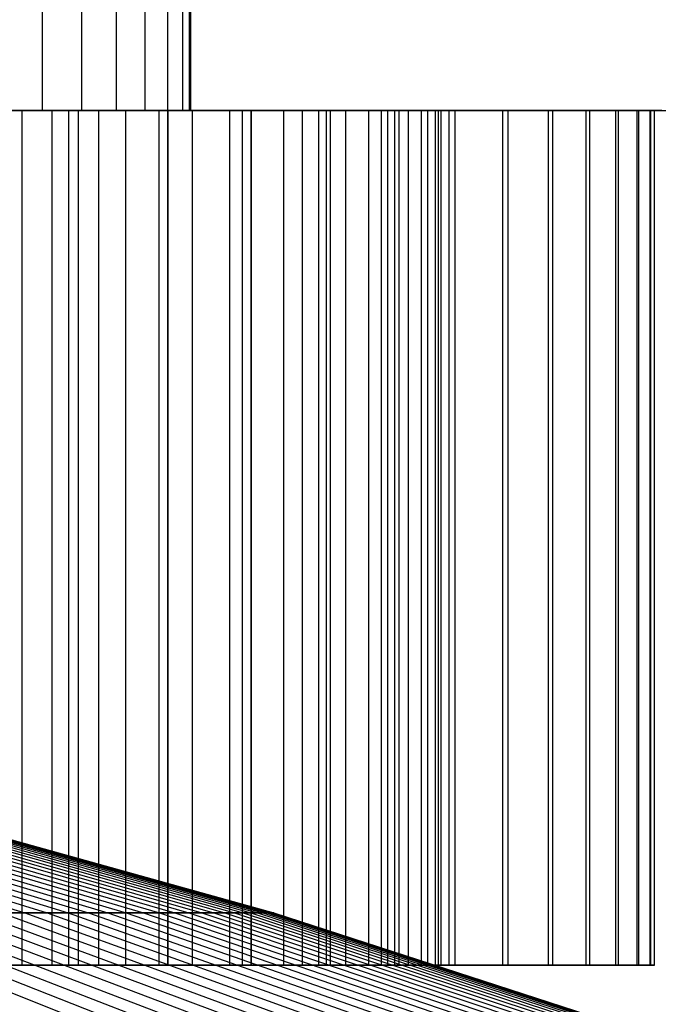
# Model space of a CAD drawing. Extents: x -125 to 125, y -143 to 0.
# Tile 234 of 241: x 15.54 to 20.03, y -26.07 to -19.16. Entities that reach past the tile are written whole.
import ezdxf

# ---------------------------------------------------------------- set-up
doc = ezdxf.new("R2010")
doc.units = 0
doc.header["$LTSCALE"] = 25.4
doc.layers.get('0').update_dxf_attribs({"linetype": 'CONTINUOUS'})

# ---------------------------------------------------------------- blocks, each defined once
blk = doc.blocks.new('NL2500026672_STL')
at = {"color": 0}
for p, q in [((15.7019, -19.8, 1.7589), (15.7019, -19, 1.7589)), ((15.7019, -19.8, 1.7589), (15.7019, -19, 1.7589)), ((15.9784, -19.8, -1.5783), (15.9784, -19, -1.5783)), ((15.9784, -19.8, -1.5783), (15.9784, -19, -1.5783)), ((16.2214, -19.8, 1.3546), (16.2214, -19, 1.3546)), ((16.2214, -19.8, 1.3546), (16.2214, -19, 1.3546)), ((16.4243, -19.8, -1.0939), (16.4243, -19, -1.0939)), ((16.4243, -19.8, -1.0939), (16.4243, -19, -1.0939)), ((16.5815, -19.8, 0.8034), (16.5815, -19, 0.8034)), ((16.5815, -19.8, 0.8034), (16.5815, -19, 0.8034)), ((16.6888, -19.8, -0.491), (16.6888, -19, -0.491)), ((16.6888, -19.8, -0.491), (16.6888, -19, -0.491)), ((16.7316, -19, 123.8751), (16.7316, -19.8, 123.8751)), ((16.7316, -19, 123.8751), (16.7316, -19.8, 123.8751)), ((16.7432, -19.8, 0.1652), (16.7432, -19, 0.1652)), ((16.7432, -19.8, 0.1652), (16.7432, -19, 0.1652)), ((10.0583, -19.8, 124.5947), (16.7316, -19.8, 123.8751)), ((10.0583, -19.8, 124.5947), (16.7316, -19.8, 123.8751)), ((20.0514, -19.8, -123.3813), (13.3998, -19.8, -124.2797)), ((20.0514, -19.8, -123.3813), (13.3998, -19.8, -124.2797)), ((15.5583, -19.8, 10.0095), (14.9726, -19.8, 10.8661)), ((15.5583, -19.8, 10.0095), (14.9726, -19.8, 10.8661)), ((15.0792, -19.8, 1.9727), (15.7019, -19.8, 1.7589)), ((15.0792, -19.8, 1.9727), (15.7019, -19.8, 1.7589)), ((15.2014, -19.8, -10.5435), (15.7687, -19.8, -9.6746)), ((15.2014, -19.8, -10.5435), (15.7687, -19.8, -9.6746)), ((15.8873, -19.8, -12.1489), (15.2062, -19.8, -12.9912)), ((15.8873, -19.8, -12.1489), (15.2062, -19.8, -12.9912)), ((15.2801, -19.8, 12.9042), (15.9563, -19.8, 12.058)), ((15.2801, -19.8, 12.9042), (15.9563, -19.8, 12.058)), ((15.9784, -19.8, -1.5783), (15.3994, -19.8, -1.8916)), ((15.9784, -19.8, -1.5783), (15.3994, -19.8, -1.8916)), ((16.0951, -19.8, 9.1214), (15.5583, -19.8, 10.0095)), ((15.5583, -19.8, 10.0095), (15.5583, -25.8, 10.0095)), ((15.5583, -19.8, 10.0095), (15.5583, -25.8, 10.0095)), ((16.0951, -19.8, 9.1214), (15.5583, -19.8, 10.0095)), ((15.7019, -19.8, 1.7589), (16.2214, -19.8, 1.3546)), ((15.7019, -19.8, 1.7589), (16.2214, -19.8, 1.3546)), ((15.7687, -19.8, -9.6746), (16.2864, -19.8, -8.7752)), ((15.7687, -19.8, -9.6746), (16.2864, -19.8, -8.7752)), ((15.7687, -19.8, -9.6746), (15.7687, -25.8, -9.6746)), ((15.7687, -19.8, -9.6746), (15.7687, -25.8, -9.6746)), ((16.5217, -19.8, -11.2709), (15.8873, -19.8, -12.1489)), ((15.8873, -25.8, -12.1489), (15.8873, -19.8, -12.1489)), ((16.5217, -19.8, -11.2709), (15.8873, -19.8, -12.1489)), ((15.8873, -25.8, -12.1489), (15.8873, -19.8, -12.1489)), ((15.9563, -19.8, 12.058), (16.5857, -19.8, 11.1765)), ((15.9563, -25.8, 12.058), (15.9563, -19.8, 12.058)), ((15.9563, -19.8, 12.058), (16.5857, -19.8, 11.1765)), ((15.9563, -25.8, 12.058), (15.9563, -19.8, 12.058)), ((16.4243, -19.8, -1.0939), (15.9784, -19.8, -1.5783)), ((16.4243, -19.8, -1.0939), (15.9784, -19.8, -1.5783)), ((16.5812, -19.8, 8.2045), (16.0951, -19.8, 9.1214)), ((16.0951, -19.8, 9.1214), (16.0951, -25.8, 9.1214)), ((16.0951, -19.8, 9.1214), (16.0951, -25.8, 9.1214)), ((16.5812, -19.8, 8.2045), (16.0951, -19.8, 9.1214)), ((16.2214, -19.8, 1.3546), (16.5815, -19.8, 0.8034)), ((16.2214, -19.8, 1.3546), (16.5815, -19.8, 0.8034)), ((16.2864, -19.8, -8.7752), (16.7528, -19.8, -7.8482)), ((16.2864, -19.8, -8.7752), (16.7528, -19.8, -7.8482)), ((16.2864, -19.8, -8.7752), (16.2864, -25.8, -8.7752)), ((16.2864, -19.8, -8.7752), (16.2864, -25.8, -8.7752)), ((16.6888, -19.8, -0.491), (16.4243, -19.8, -1.0939)), ((16.6888, -19.8, -0.491), (16.4243, -19.8, -1.0939)), ((17.1077, -19.8, -10.3599), (16.5217, -19.8, -11.2709)), ((16.5217, -25.8, -11.2709), (16.5217, -19.8, -11.2709)), ((17.1077, -19.8, -10.3599), (16.5217, -19.8, -11.2709)), ((16.5217, -25.8, -11.2709), (16.5217, -19.8, -11.2709)), ((17.0151, -19.8, 7.2619), (16.5812, -19.8, 8.2045)), ((16.5812, -19.8, 8.2045), (16.5812, -25.8, 8.2045)), ((16.5812, -19.8, 8.2045), (16.5812, -25.8, 8.2045)), ((17.0151, -19.8, 7.2619), (16.5812, -19.8, 8.2045)), ((16.5815, -19.8, 0.8034), (16.7432, -19.8, 0.1652)), ((16.5815, -19.8, 0.8034), (16.7432, -19.8, 0.1652)), ((16.5857, -19.8, 11.1765), (17.1665, -19.8, 10.2621)), ((16.5857, -25.8, 11.1765), (16.5857, -19.8, 11.1765)), ((16.5857, -19.8, 11.1765), (17.1665, -19.8, 10.2621)), ((16.5857, -25.8, 11.1765), (16.5857, -19.8, 11.1765)), ((16.7432, -19.8, 0.1652), (16.6888, -19.8, -0.491)), ((16.7432, -19.8, 0.1652), (16.6888, -19.8, -0.491)), ((16.7316, -19.8, 123.8751), (23.3567, -19.8, 122.7985)), ((16.7316, -19.8, 123.8751), (23.3567, -19.8, 122.7985)), ((16.7528, -19.8, -7.8482), (17.1665, -19.8, -6.8966)), ((16.7528, -19.8, -7.8482), (17.1665, -19.8, -6.8966)), ((16.7528, -19.8, -7.8482), (16.7528, -25.8, -7.8482)), ((16.7528, -19.8, -7.8482), (16.7528, -25.8, -7.8482)), ((17.3955, -19.8, 6.2965), (17.0151, -19.8, 7.2619)), ((17.0151, -19.8, 7.2619), (17.0151, -25.8, 7.2619)), ((17.0151, -19.8, 7.2619), (17.0151, -25.8, 7.2619)), ((17.3955, -19.8, 6.2965), (17.0151, -19.8, 7.2619)), ((17.6434, -19.8, -9.4185), (17.1077, -19.8, -10.3599)), ((17.1077, -25.8, -10.3599), (17.1077, -19.8, -10.3599)), ((17.6434, -19.8, -9.4185), (17.1077, -19.8, -10.3599)), ((17.1077, -25.8, -10.3599), (17.1077, -19.8, -10.3599)), ((17.1665, -19.8, 10.2621), (17.6969, -19.8, 9.3177)), ((17.1665, -19.8, -6.8966), (17.5262, -19.8, -5.9232)), ((17.1665, -25.8, 10.2621), (17.1665, -19.8, 10.2621)), ((17.1665, -19.8, 10.2621), (17.6969, -19.8, 9.3177)), ((17.1665, -25.8, 10.2621), (17.1665, -19.8, 10.2621)), ((17.1665, -19.8, -6.8966), (17.5262, -19.8, -5.9232)), ((17.1665, -19.8, -6.8966), (17.1665, -25.8, -6.8966)), ((17.1665, -19.8, -6.8966), (17.1665, -25.8, -6.8966)), ((17.7212, -19.8, 5.3112), (17.3955, -19.8, 6.2965)), ((17.3955, -19.8, 6.2965), (17.3955, -25.8, 6.2965)), ((17.3955, -19.8, 6.2965), (17.3955, -25.8, 6.2965)), ((17.7212, -19.8, 5.3112), (17.3955, -19.8, 6.2965)), ((17.5262, -19.8, -5.9232), (17.8307, -19.8, -4.9312)), ((17.5262, -19.8, -5.9232), (17.8307, -19.8, -4.9312)), ((17.5262, -19.8, -5.9232), (17.5262, -25.8, -5.9232)), ((17.5262, -19.8, -5.9232), (17.5262, -25.8, -5.9232)), ((18.1275, -19.8, -8.4495), (17.6434, -19.8, -9.4185)), ((17.6434, -25.8, -9.4185), (17.6434, -19.8, -9.4185)), ((18.1275, -19.8, -8.4495), (17.6434, -19.8, -9.4185)), ((17.6434, -25.8, -9.4185), (17.6434, -19.8, -9.4185)), ((17.6969, -19.8, 9.3177), (18.1754, -19.8, 8.346)), ((17.6969, -25.8, 9.3177), (17.6969, -19.8, 9.3177)), ((17.6969, -19.8, 9.3177), (18.1754, -19.8, 8.346)), ((17.6969, -25.8, 9.3177), (17.6969, -19.8, 9.3177)), ((17.9911, -19.8, 4.3092), (17.7212, -19.8, 5.3112)), ((17.7212, -19.8, 5.3112), (17.7212, -25.8, 5.3112)), ((17.7212, -19.8, 5.3112), (17.7212, -25.8, 5.3112)), ((17.9911, -19.8, 4.3092), (17.7212, -19.8, 5.3112)), ((17.8307, -19.8, -4.9312), (18.0791, -19.8, -3.9236)), ((17.8307, -19.8, -4.9312), (18.0791, -19.8, -3.9236)), ((17.8307, -19.8, -4.9312), (17.8307, -25.8, -4.9312)), ((17.8307, -19.8, -4.9312), (17.8307, -25.8, -4.9312)), ((18.2044, -19.8, 3.2936), (17.9911, -19.8, 4.3092)), ((17.9911, -19.8, 4.3092), (17.9911, -25.8, 4.3092)), ((17.9911, -19.8, 4.3092), (17.9911, -25.8, 4.3092)), ((18.2044, -19.8, 3.2936), (17.9911, -19.8, 4.3092)), ((18.0791, -19.8, -3.9236), (18.2707, -19.8, -2.9037)), ((18.0791, -19.8, -3.9236), (18.2707, -19.8, -2.9037)), ((18.0791, -19.8, -3.9236), (18.0791, -25.8, -3.9236)), ((18.0791, -19.8, -3.9236), (18.0791, -25.8, -3.9236)), ((18.5583, -19.8, -7.4557), (18.1275, -19.8, -8.4495)), ((18.1275, -25.8, -8.4495), (18.1275, -19.8, -8.4495)), ((18.5583, -19.8, -7.4557), (18.1275, -19.8, -8.4495)), ((18.1275, -25.8, -8.4495), (18.1275, -19.8, -8.4495)), ((18.1754, -19.8, 8.346), (18.6006, -19.8, 7.3497)), ((18.1754, -25.8, 8.346), (18.1754, -19.8, 8.346)), ((18.1754, -19.8, 8.346), (18.6006, -19.8, 7.3497)), ((18.1754, -25.8, 8.346), (18.1754, -19.8, 8.346)), ((18.3605, -19.8, 2.2677), (18.2044, -19.8, 3.2936)), ((18.2044, -19.8, 3.2936), (18.2044, -25.8, 3.2936)), ((18.2044, -19.8, 3.2936), (18.2044, -25.8, 3.2936)), ((18.3605, -19.8, 2.2677), (18.2044, -19.8, 3.2936)), ((18.2707, -19.8, -2.9037), (18.4048, -19.8, -1.8747)), ((18.2707, -19.8, -2.9037), (18.4048, -19.8, -1.8747)), ((18.2707, -19.8, -2.9037), (18.2707, -25.8, -2.9037)), ((18.2707, -19.8, -2.9037), (18.2707, -25.8, -2.9037)), ((18.4588, -19.8, 1.2347), (18.3605, -19.8, 2.2677)), ((18.3605, -19.8, 2.2677), (18.3605, -25.8, 2.2677)), ((18.3605, -19.8, 2.2677), (18.3605, -25.8, 2.2677)), ((18.4588, -19.8, 1.2347), (18.3605, -19.8, 2.2677)), ((18.4048, -19.8, -1.8747), (18.4809, -19.8, -0.8398)), ((18.4048, -19.8, -1.8747), (18.4809, -19.8, -0.8398)), ((18.4048, -19.8, -1.8747), (18.4048, -25.8, -1.8747)), ((18.4048, -19.8, -1.8747), (18.4048, -25.8, -1.8747)), ((18.4989, -19.8, 0.1977), (18.4588, -19.8, 1.2347)), ((18.4588, -19.8, 1.2347), (18.4588, -25.8, 1.2347)), ((18.4588, -19.8, 1.2347), (18.4588, -25.8, 1.2347)), ((18.4989, -19.8, 0.1977), (18.4588, -19.8, 1.2347)), ((18.4809, -19.8, -0.8398), (18.4989, -19.8, 0.1977)), ((18.4809, -19.8, -0.8398), (18.4989, -19.8, 0.1977)), ((18.4809, -19.8, -0.8398), (18.4809, -25.8, -0.8398)), ((18.4809, -19.8, -0.8398), (18.4809, -25.8, -0.8398)), ((18.4989, -19.8, 0.1977), (18.4989, -25.8, 0.1977)), ((18.4989, -19.8, 0.1977), (18.4989, -25.8, 0.1977)), ((18.9348, -19.8, -6.4401), (18.5583, -19.8, -7.4557)), ((18.5583, -25.8, -7.4557), (18.5583, -19.8, -7.4557)), ((18.9348, -19.8, -6.4401), (18.5583, -19.8, -7.4557)), ((18.5583, -25.8, -7.4557), (18.5583, -19.8, -7.4557)), ((18.6006, -19.8, 7.3497), (18.9712, -19.8, 6.3319)), ((18.6006, -25.8, 7.3497), (18.6006, -19.8, 7.3497)), ((18.6006, -19.8, 7.3497), (18.9712, -19.8, 6.3319)), ((18.6006, -25.8, 7.3497), (18.6006, -19.8, 7.3497)), ((19.2557, -19.8, -5.4055), (18.9348, -19.8, -6.4401)), ((18.9348, -25.8, -6.4401), (18.9348, -19.8, -6.4401)), ((19.2557, -19.8, -5.4055), (18.9348, -19.8, -6.4401)), ((18.9348, -25.8, -6.4401), (18.9348, -19.8, -6.4401)), ((18.9712, -19.8, 6.3319), (19.2862, -19.8, 5.2956)), ((18.9712, -25.8, 6.3319), (18.9712, -19.8, 6.3319)), ((18.9712, -19.8, 6.3319), (19.2862, -19.8, 5.2956)), ((18.9712, -25.8, 6.3319), (18.9712, -19.8, 6.3319)), ((19.5201, -19.8, -4.3551), (19.2557, -19.8, -5.4055)), ((19.2557, -25.8, -5.4055), (19.2557, -19.8, -5.4055)), ((19.5201, -19.8, -4.3551), (19.2557, -19.8, -5.4055)), ((19.2557, -25.8, -5.4055), (19.2557, -19.8, -5.4055)), ((19.2862, -19.8, 5.2956), (19.5446, -19.8, 4.2437)), ((19.2862, -25.8, 5.2956), (19.2862, -19.8, 5.2956)), ((19.2862, -19.8, 5.2956), (19.5446, -19.8, 4.2437)), ((19.2862, -25.8, 5.2956), (19.2862, -19.8, 5.2956)), ((19.7272, -19.8, -3.2919), (19.5201, -19.8, -4.3551)), ((19.5201, -25.8, -4.3551), (19.5201, -19.8, -4.3551)), ((19.7272, -19.8, -3.2919), (19.5201, -19.8, -4.3551)), ((19.5201, -25.8, -4.3551), (19.5201, -19.8, -4.3551)), ((19.5446, -19.8, 4.2437), (19.7457, -19.8, 3.1793)), ((19.5446, -25.8, 4.2437), (19.5446, -19.8, 4.2437)), ((19.5446, -19.8, 4.2437), (19.7457, -19.8, 3.1793)), ((19.5446, -25.8, 4.2437), (19.5446, -19.8, 4.2437)), ((19.8765, -19.8, -2.2191), (19.7272, -19.8, -3.2919)), ((19.7272, -25.8, -3.2919), (19.7272, -19.8, -3.2919)), ((19.8765, -19.8, -2.2191), (19.7272, -19.8, -3.2919)), ((19.7272, -25.8, -3.2919), (19.7272, -19.8, -3.2919)), ((19.7457, -19.8, 3.1793), (19.8888, -19.8, 2.1057)), ((19.7457, -25.8, 3.1793), (19.7457, -19.8, 3.1793)), ((19.7457, -19.8, 3.1793), (19.8888, -19.8, 2.1057)), ((19.7457, -25.8, 3.1793), (19.7457, -19.8, 3.1793)), ((19.9675, -19.8, -1.1397), (19.8765, -19.8, -2.2191)), ((19.8765, -25.8, -2.2191), (19.8765, -19.8, -2.2191)), ((19.9675, -19.8, -1.1397), (19.8765, -19.8, -2.2191)), ((19.8765, -25.8, -2.2191), (19.8765, -19.8, -2.2191)), ((19.8888, -19.8, 2.1057), (19.9737, -19.8, 1.0258)), ((19.8888, -25.8, 2.1057), (19.8888, -19.8, 2.1057)), ((19.8888, -19.8, 2.1057), (19.9737, -19.8, 1.0258)), ((19.8888, -25.8, 2.1057), (19.8888, -19.8, 2.1057)), ((19.9999, -19.8, -0.0571), (19.9675, -19.8, -1.1397)), ((19.9675, -25.8, -1.1397), (19.9675, -19.8, -1.1397)), ((19.9999, -19.8, -0.0571), (19.9675, -19.8, -1.1397)), ((19.9675, -25.8, -1.1397), (19.9675, -19.8, -1.1397)), ((19.9737, -19.8, 1.0258), (19.9999, -19.8, -0.0571)), ((19.9737, -25.8, 1.0258), (19.9737, -19.8, 1.0258)), ((19.9737, -19.8, 1.0258), (19.9999, -19.8, -0.0571)), ((19.9737, -25.8, 1.0258), (19.9737, -19.8, 1.0258)), ((19.9999, -25.8, -0.0571), (19.9999, -19.8, -0.0571)), ((19.9999, -25.8, -0.0571), (19.9999, -19.8, -0.0571)), ((13.4015, -24.7581, 6.5286), (15.5779, -25.4333, 7.5888)), ((13.4015, -24.7581, 6.5286), (15.5779, -25.4333, 7.5888)), ((13.5362, -24.7581, -6.2446), (15.7344, -25.4333, -7.2587)), ((13.5362, -24.7581, -6.2446), (15.7344, -25.4333, -7.2587)), ((13.6648, -24.7581, 5.9578), (15.8839, -25.4333, 6.9253)), ((13.6648, -24.7581, 5.9578), (15.8839, -25.4333, 6.9253)), ((13.7874, -24.7581, -5.6684), (16.0264, -25.4333, -6.5889)), ((13.7874, -24.7581, -5.6684), (16.0264, -25.4333, -6.5889)), ((13.9038, -24.7581, 5.3765), (16.1618, -25.4333, 6.2496)), ((13.9038, -24.7581, 5.3765), (16.1618, -25.4333, 6.2496)), ((14.0141, -24.7581, -5.0821), (16.2899, -25.4333, -5.9075)), ((14.0141, -24.7581, -5.0821), (16.2899, -25.4333, -5.9075)), ((14.1181, -24.7581, 4.7855), (16.4109, -25.4333, 5.5627)), ((14.1181, -24.7581, 4.7855), (16.4109, -25.4333, 5.5627)), ((14.2159, -24.7581, -4.4868), (16.5245, -25.4333, -5.2155)), ((14.2159, -24.7581, -4.4868), (16.5245, -25.4333, -5.2155)), ((14.3073, -24.7581, 4.1861), (16.6308, -25.4333, 4.8659)), ((14.3073, -24.7581, 4.1861), (16.6308, -25.4333, 4.8659)), ((14.3924, -24.7581, -3.8835), (16.7297, -25.4333, -4.5142)), ((14.3924, -24.7581, -3.8835), (16.7297, -25.4333, -4.5142)), ((14.4711, -24.7581, 3.5792), (16.8211, -25.4333, 4.1605)), ((14.4711, -24.7581, 3.5792), (16.8211, -25.4333, 4.1605)), ((14.5433, -24.7581, -3.2734), (16.9051, -25.4333, -3.8049)), ((14.5433, -24.7581, -3.2734), (16.9051, -25.4333, -3.8049)), ((14.6091, -24.7581, 2.966), (16.9816, -25.4333, 3.4477)), ((14.6091, -24.7581, 2.966), (16.9816, -25.4333, 3.4477)), ((14.6684, -24.7581, -2.6574), (17.0505, -25.4333, -3.0889)), ((14.6684, -24.7581, -2.6574), (17.0505, -25.4333, -3.0889)), ((14.7211, -24.7581, 2.3475), (17.1118, -25.4333, 2.7287)), ((14.7211, -24.7581, 2.3475), (17.1118, -25.4333, 2.7287)), ((14.7674, -24.7581, -2.0366), (17.1655, -25.4333, -2.3674)), ((14.7674, -24.7581, -2.0366), (17.1655, -25.4333, -2.3674)), ((14.807, -24.7581, 1.7248), (17.2116, -25.4333, 2.0049)), ((14.807, -24.7581, 1.7248), (17.2116, -25.4333, 2.0049)), ((14.8401, -24.7581, -1.4123), (17.2501, -25.4333, -1.6416)), ((14.8401, -24.7581, -1.4123), (17.2501, -25.4333, -1.6416)), ((14.8666, -24.7581, 1.0991), (17.2809, -25.4333, 1.2776)), ((14.8666, -24.7581, 1.0991), (17.2809, -25.4333, 1.2776)), ((14.8864, -24.7581, -0.7854), (17.3039, -25.4333, -0.913)), ((14.8864, -24.7581, -0.7854), (17.3039, -25.4333, -0.913)), ((14.8997, -24.7581, 0.4714), (17.3193, -25.4333, 0.5479)), ((14.8997, -24.7581, 0.4714), (17.3193, -25.4333, 0.5479)), ((14.9063, -24.7581, -0.1572), (17.3271, -25.4333, -0.1827)), ((14.9063, -24.7581, -0.1572), (17.3271, -25.4333, -0.1827)), ((14.0828, -25.4333, 10.0963), (16.0256, -26.2094, 11.4891)), ((14.0828, -25.4333, 10.0963), (16.0256, -26.2094, 11.4891)), ((14.2925, -25.4333, -9.7971), (16.2643, -26.2094, -11.1487)), ((14.2925, -25.4333, -9.7971), (16.2643, -26.2094, -11.1487)), ((14.4959, -25.4333, 9.4936), (16.4957, -26.2094, 10.8033)), ((14.4959, -25.4333, 9.4936), (16.4957, -26.2094, 10.8033)), ((14.6928, -25.4333, -9.1859), (16.7198, -26.2094, -10.4531)), ((14.6928, -25.4333, -9.1859), (16.7198, -26.2094, -10.4531)), ((14.8832, -25.4333, 8.8741), (16.9364, -26.2094, 10.0983)), ((14.8832, -25.4333, 8.8741), (16.9364, -26.2094, 10.0983)), ((15.067, -25.4333, -8.5583), (17.1456, -26.2094, -9.739)), ((15.067, -25.4333, -8.5583), (17.1456, -26.2094, -9.739)), ((15.2441, -25.4333, 8.2388), (15.5779, -25.4333, 7.5888)), ((15.2441, -25.4333, 8.2388), (15.5779, -25.4333, 7.5888)), ((15.2441, -25.4333, 8.2388), (17.3471, -26.2094, 9.3753)), ((15.2441, -25.4333, 8.2388), (17.3471, -26.2094, 9.3753)), ((15.7344, -25.4333, -7.2587), (15.4144, -25.4333, -7.9155)), ((15.4144, -25.4333, -7.9155), (17.5409, -26.2094, -9.0075)), ((15.7344, -25.4333, -7.2587), (15.4144, -25.4333, -7.9155)), ((15.4144, -25.4333, -7.9155), (17.5409, -26.2094, -9.0075)), ((15.5779, -25.4333, 7.5888), (15.8839, -25.4333, 6.9253)), ((15.5779, -25.4333, 7.5888), (15.8839, -25.4333, 6.9253)), ((15.5779, -25.4333, 7.5888), (17.7269, -26.2094, 8.6357)), ((15.5779, -25.4333, 7.5888), (17.7269, -26.2094, 8.6357)), ((16.0264, -25.4333, -6.5889), (15.7344, -25.4333, -7.2587)), ((15.7344, -25.4333, -7.2587), (17.905, -26.2094, -8.2601)), ((16.0264, -25.4333, -6.5889), (15.7344, -25.4333, -7.2587)), ((15.7344, -25.4333, -7.2587), (17.905, -26.2094, -8.2601)), ((15.8839, -25.4333, 6.9253), (16.1618, -25.4333, 6.2496)), ((15.8839, -25.4333, 6.9253), (16.1618, -25.4333, 6.2496)), ((15.8839, -25.4333, 6.9253), (18.0752, -26.2094, 7.8807)), ((15.8839, -25.4333, 6.9253), (18.0752, -26.2094, 7.8807)), ((16.2899, -25.4333, -5.9075), (16.0264, -25.4333, -6.5889)), ((16.0264, -25.4333, -6.5889), (18.2373, -26.2094, -7.4979)), ((16.2899, -25.4333, -5.9075), (16.0264, -25.4333, -6.5889)), ((16.0264, -25.4333, -6.5889), (18.2373, -26.2094, -7.4979)), ((16.1618, -25.4333, 6.2496), (16.4109, -25.4333, 5.5627)), ((16.1618, -25.4333, 6.2496), (16.4109, -25.4333, 5.5627)), ((16.1618, -25.4333, 6.2496), (18.3914, -26.2094, 7.1117)), ((16.1618, -25.4333, 6.2496), (18.3914, -26.2094, 7.1117)), ((16.5245, -25.4333, -5.2155), (16.2899, -25.4333, -5.9075)), ((16.2899, -25.4333, -5.9075), (18.5372, -26.2094, -6.7224)), ((16.5245, -25.4333, -5.2155), (16.2899, -25.4333, -5.9075)), ((16.2899, -25.4333, -5.9075), (18.5372, -26.2094, -6.7224)), ((16.4109, -25.4333, 5.5627), (16.6308, -25.4333, 4.8659)), ((16.4109, -25.4333, 5.5627), (16.6308, -25.4333, 4.8659)), ((16.4109, -25.4333, 5.5627), (18.6748, -26.2094, 6.3301)), ((16.4109, -25.4333, 5.5627), (18.6748, -26.2094, 6.3301)), ((16.7297, -25.4333, -4.5142), (16.5245, -25.4333, -5.2155)), ((16.5245, -25.4333, -5.2155), (18.8041, -26.2094, -5.935)), ((16.7297, -25.4333, -4.5142), (16.5245, -25.4333, -5.2155)), ((16.5245, -25.4333, -5.2155), (18.8041, -26.2094, -5.935)), ((16.6308, -25.4333, 4.8659), (16.8211, -25.4333, 4.1605)), ((16.6308, -25.4333, 4.8659), (16.8211, -25.4333, 4.1605)), ((16.6308, -25.4333, 4.8659), (18.9251, -26.2094, 5.5372)), ((16.6308, -25.4333, 4.8659), (18.9251, -26.2094, 5.5372)), ((16.9051, -25.4333, -3.8049), (16.7297, -25.4333, -4.5142)), ((16.7297, -25.4333, -4.5142), (19.0376, -26.2094, -5.137)), ((16.9051, -25.4333, -3.8049), (16.7297, -25.4333, -4.5142)), ((16.7297, -25.4333, -4.5142), (19.0376, -26.2094, -5.137)), ((16.8211, -25.4333, 4.1605), (16.9816, -25.4333, 3.4477)), ((16.8211, -25.4333, 4.1605), (16.9816, -25.4333, 3.4477)), ((16.8211, -25.4333, 4.1605), (19.1417, -26.2094, 4.7345)), ((16.8211, -25.4333, 4.1605), (19.1417, -26.2094, 4.7345)), ((17.0505, -25.4333, -3.0889), (16.9051, -25.4333, -3.8049)), ((16.9051, -25.4333, -3.8049), (19.2372, -26.2094, -4.3299)), ((17.0505, -25.4333, -3.0889), (16.9051, -25.4333, -3.8049)), ((16.9051, -25.4333, -3.8049), (19.2372, -26.2094, -4.3299)), ((16.9816, -25.4333, 3.4477), (17.1118, -25.4333, 2.7287)), ((16.9816, -25.4333, 3.4477), (17.1118, -25.4333, 2.7287)), ((16.9816, -25.4333, 3.4477), (19.3243, -26.2094, 3.9233)), ((16.9816, -25.4333, 3.4477), (19.3243, -26.2094, 3.9233)), ((17.1655, -25.4333, -2.3674), (17.0505, -25.4333, -3.0889)), ((17.0505, -25.4333, -3.0889), (19.4027, -26.2094, -3.515)), ((17.1655, -25.4333, -2.3674), (17.0505, -25.4333, -3.0889)), ((17.0505, -25.4333, -3.0889), (19.4027, -26.2094, -3.515)), ((17.1118, -25.4333, 2.7287), (17.2116, -25.4333, 2.0049)), ((17.1118, -25.4333, 2.7287), (17.2116, -25.4333, 2.0049)), ((17.1118, -25.4333, 2.7287), (19.4725, -26.2094, 3.1052)), ((17.1118, -25.4333, 2.7287), (19.4725, -26.2094, 3.1052)), ((17.2501, -25.4333, -1.6416), (17.1655, -25.4333, -2.3674)), ((17.1655, -25.4333, -2.3674), (19.5336, -26.2094, -2.694)), ((17.2501, -25.4333, -1.6416), (17.1655, -25.4333, -2.3674)), ((17.1655, -25.4333, -2.3674), (19.5336, -26.2094, -2.694)), ((17.2116, -25.4333, 2.0049), (17.2809, -25.4333, 1.2776)), ((17.2116, -25.4333, 2.0049), (17.2809, -25.4333, 1.2776)), ((17.2116, -25.4333, 2.0049), (19.5861, -26.2094, 2.2815)), ((17.2116, -25.4333, 2.0049), (19.5861, -26.2094, 2.2815)), ((17.3039, -25.4333, -0.913), (17.2501, -25.4333, -1.6416)), ((17.2501, -25.4333, -1.6416), (19.6298, -26.2094, -1.8681)), ((17.3039, -25.4333, -0.913), (17.2501, -25.4333, -1.6416)), ((17.2501, -25.4333, -1.6416), (19.6298, -26.2094, -1.8681)), ((17.2809, -25.4333, 1.2776), (17.3193, -25.4333, 0.5479)), ((17.2809, -25.4333, 1.2776), (17.3193, -25.4333, 0.5479)), ((17.2809, -25.4333, 1.2776), (19.6648, -26.2094, 1.4538)), ((17.2809, -25.4333, 1.2776), (19.6648, -26.2094, 1.4538)), ((17.3271, -25.4333, -0.1827), (17.3039, -25.4333, -0.913)), ((17.3039, -25.4333, -0.913), (19.6911, -26.2094, -1.0389)), ((17.3271, -25.4333, -0.1827), (17.3039, -25.4333, -0.913)), ((17.3039, -25.4333, -0.913), (19.6911, -26.2094, -1.0389)), ((17.3193, -25.4333, 0.5479), (17.3271, -25.4333, -0.1827)), ((17.3193, -25.4333, 0.5479), (17.3271, -25.4333, -0.1827)), ((17.3193, -25.4333, 0.5479), (19.7086, -26.2094, 0.6235)), ((17.3193, -25.4333, 0.5479), (19.7086, -26.2094, 0.6235)), ((17.3271, -25.4333, -0.1827), (19.7174, -26.2094, -0.2079)), ((17.3271, -25.4333, -0.1827), (19.7174, -26.2094, -0.2079)), ((14.9726, -25.8, 10.8661), (15.5583, -25.8, 10.0095)), ((14.9726, -25.8, 10.8661), (15.5583, -25.8, 10.0095)), ((15.7687, -25.8, -9.6746), (15.2014, -25.8, -10.5435)), ((15.7687, -25.8, -9.6746), (15.2014, -25.8, -10.5435)), ((15.2062, -25.8, -12.9912), (15.8873, -25.8, -12.1489)), ((15.2062, -25.8, -12.9912), (15.8873, -25.8, -12.1489)), ((15.9563, -25.8, 12.058), (15.2801, -25.8, 12.9042)), ((15.9563, -25.8, 12.058), (15.2801, -25.8, 12.9042)), ((15.5583, -25.8, 10.0095), (16.0951, -25.8, 9.1214)), ((15.5583, -25.8, 10.0095), (16.0951, -25.8, 9.1214)), ((16.2864, -25.8, -8.7752), (15.7687, -25.8, -9.6746)), ((16.2864, -25.8, -8.7752), (15.7687, -25.8, -9.6746)), ((15.8873, -25.8, -12.1489), (16.5217, -25.8, -11.2709)), ((15.8873, -25.8, -12.1489), (16.5217, -25.8, -11.2709)), ((16.5857, -25.8, 11.1765), (15.9563, -25.8, 12.058)), ((16.5857, -25.8, 11.1765), (15.9563, -25.8, 12.058)), ((16.0951, -25.8, 9.1214), (16.5812, -25.8, 8.2045)), ((16.0951, -25.8, 9.1214), (16.5812, -25.8, 8.2045)), ((16.7528, -25.8, -7.8482), (16.2864, -25.8, -8.7752)), ((16.7528, -25.8, -7.8482), (16.2864, -25.8, -8.7752)), ((16.5217, -25.8, -11.2709), (17.1077, -25.8, -10.3599)), ((16.5217, -25.8, -11.2709), (17.1077, -25.8, -10.3599)), ((16.5812, -25.8, 8.2045), (17.0151, -25.8, 7.2619)), ((16.5812, -25.8, 8.2045), (17.0151, -25.8, 7.2619)), ((17.1665, -25.8, 10.2621), (16.5857, -25.8, 11.1765)), ((17.1665, -25.8, 10.2621), (16.5857, -25.8, 11.1765)), ((17.1665, -25.8, -6.8966), (16.7528, -25.8, -7.8482)), ((17.1665, -25.8, -6.8966), (16.7528, -25.8, -7.8482)), ((17.0151, -25.8, 7.2619), (17.3955, -25.8, 6.2965)), ((17.0151, -25.8, 7.2619), (17.3955, -25.8, 6.2965)), ((17.1077, -25.8, -10.3599), (17.6434, -25.8, -9.4185)), ((17.1077, -25.8, -10.3599), (17.6434, -25.8, -9.4185)), ((17.6969, -25.8, 9.3177), (17.1665, -25.8, 10.2621)), ((17.5262, -25.8, -5.9232), (17.1665, -25.8, -6.8966)), ((17.6969, -25.8, 9.3177), (17.1665, -25.8, 10.2621)), ((17.5262, -25.8, -5.9232), (17.1665, -25.8, -6.8966)), ((17.3955, -25.8, 6.2965), (17.7212, -25.8, 5.3112)), ((17.3955, -25.8, 6.2965), (17.7212, -25.8, 5.3112)), ((17.8307, -25.8, -4.9312), (17.5262, -25.8, -5.9232)), ((17.8307, -25.8, -4.9312), (17.5262, -25.8, -5.9232)), ((17.6434, -25.8, -9.4185), (18.1275, -25.8, -8.4495)), ((17.6434, -25.8, -9.4185), (18.1275, -25.8, -8.4495)), ((18.1754, -25.8, 8.346), (17.6969, -25.8, 9.3177)), ((18.1754, -25.8, 8.346), (17.6969, -25.8, 9.3177)), ((17.7212, -25.8, 5.3112), (17.9911, -25.8, 4.3092)), ((17.7212, -25.8, 5.3112), (17.9911, -25.8, 4.3092)), ((18.0791, -25.8, -3.9236), (17.8307, -25.8, -4.9312)), ((18.0791, -25.8, -3.9236), (17.8307, -25.8, -4.9312)), ((17.9911, -25.8, 4.3092), (18.2044, -25.8, 3.2936)), ((17.9911, -25.8, 4.3092), (18.2044, -25.8, 3.2936)), ((18.2707, -25.8, -2.9037), (18.0791, -25.8, -3.9236)), ((18.2707, -25.8, -2.9037), (18.0791, -25.8, -3.9236)), ((18.1275, -25.8, -8.4495), (18.5583, -25.8, -7.4557)), ((18.1275, -25.8, -8.4495), (18.5583, -25.8, -7.4557)), ((18.6006, -25.8, 7.3497), (18.1754, -25.8, 8.346)), ((18.6006, -25.8, 7.3497), (18.1754, -25.8, 8.346)), ((18.2044, -25.8, 3.2936), (18.3605, -25.8, 2.2677)), ((18.2044, -25.8, 3.2936), (18.3605, -25.8, 2.2677)), ((18.4048, -25.8, -1.8747), (18.2707, -25.8, -2.9037)), ((18.4048, -25.8, -1.8747), (18.2707, -25.8, -2.9037)), ((18.3605, -25.8, 2.2677), (18.4588, -25.8, 1.2347)), ((18.3605, -25.8, 2.2677), (18.4588, -25.8, 1.2347)), ((18.4809, -25.8, -0.8398), (18.4048, -25.8, -1.8747)), ((18.4809, -25.8, -0.8398), (18.4048, -25.8, -1.8747)), ((18.4588, -25.8, 1.2347), (18.4989, -25.8, 0.1977)), ((18.4588, -25.8, 1.2347), (18.4989, -25.8, 0.1977)), ((18.4989, -25.8, 0.1977), (18.4809, -25.8, -0.8398)), ((18.4989, -25.8, 0.1977), (18.4809, -25.8, -0.8398)), ((18.5583, -25.8, -7.4557), (18.9348, -25.8, -6.4401)), ((18.5583, -25.8, -7.4557), (18.9348, -25.8, -6.4401)), ((18.9712, -25.8, 6.3319), (18.6006, -25.8, 7.3497)), ((18.9712, -25.8, 6.3319), (18.6006, -25.8, 7.3497)), ((18.9348, -25.8, -6.4401), (19.2557, -25.8, -5.4055)), ((18.9348, -25.8, -6.4401), (19.2557, -25.8, -5.4055)), ((19.2862, -25.8, 5.2956), (18.9712, -25.8, 6.3319)), ((19.2862, -25.8, 5.2956), (18.9712, -25.8, 6.3319)), ((19.2557, -25.8, -5.4055), (19.5201, -25.8, -4.3551)), ((19.2557, -25.8, -5.4055), (19.5201, -25.8, -4.3551)), ((19.5446, -25.8, 4.2437), (19.2862, -25.8, 5.2956)), ((19.5446, -25.8, 4.2437), (19.2862, -25.8, 5.2956)), ((19.5201, -25.8, -4.3551), (19.7272, -25.8, -3.2919)), ((19.5201, -25.8, -4.3551), (19.7272, -25.8, -3.2919)), ((19.7457, -25.8, 3.1793), (19.5446, -25.8, 4.2437)), ((19.7457, -25.8, 3.1793), (19.5446, -25.8, 4.2437)), ((19.7272, -25.8, -3.2919), (19.8765, -25.8, -2.2191)), ((19.7272, -25.8, -3.2919), (19.8765, -25.8, -2.2191)), ((19.8888, -25.8, 2.1057), (19.7457, -25.8, 3.1793)), ((19.8888, -25.8, 2.1057), (19.7457, -25.8, 3.1793)), ((19.8765, -25.8, -2.2191), (19.9675, -25.8, -1.1397)), ((19.8765, -25.8, -2.2191), (19.9675, -25.8, -1.1397)), ((19.9737, -25.8, 1.0258), (19.8888, -25.8, 2.1057)), ((19.9737, -25.8, 1.0258), (19.8888, -25.8, 2.1057)), ((19.9675, -25.8, -1.1397), (19.9999, -25.8, -0.0571)), ((19.9675, -25.8, -1.1397), (19.9999, -25.8, -0.0571)), ((19.9999, -25.8, -0.0571), (19.9737, -25.8, 1.0258)), ((19.9999, -25.8, -0.0571), (19.9737, -25.8, 1.0258))]:
    blk.add_line(p, q, dxfattribs=at)

msp = doc.modelspace()

# ---------------------------------------------------------------- block references
at = {"color": 253}
msp.add_blockref('NL2500026672_STL', (0, 0), dxfattribs=at)

doc.saveas('drawing.dxf')
